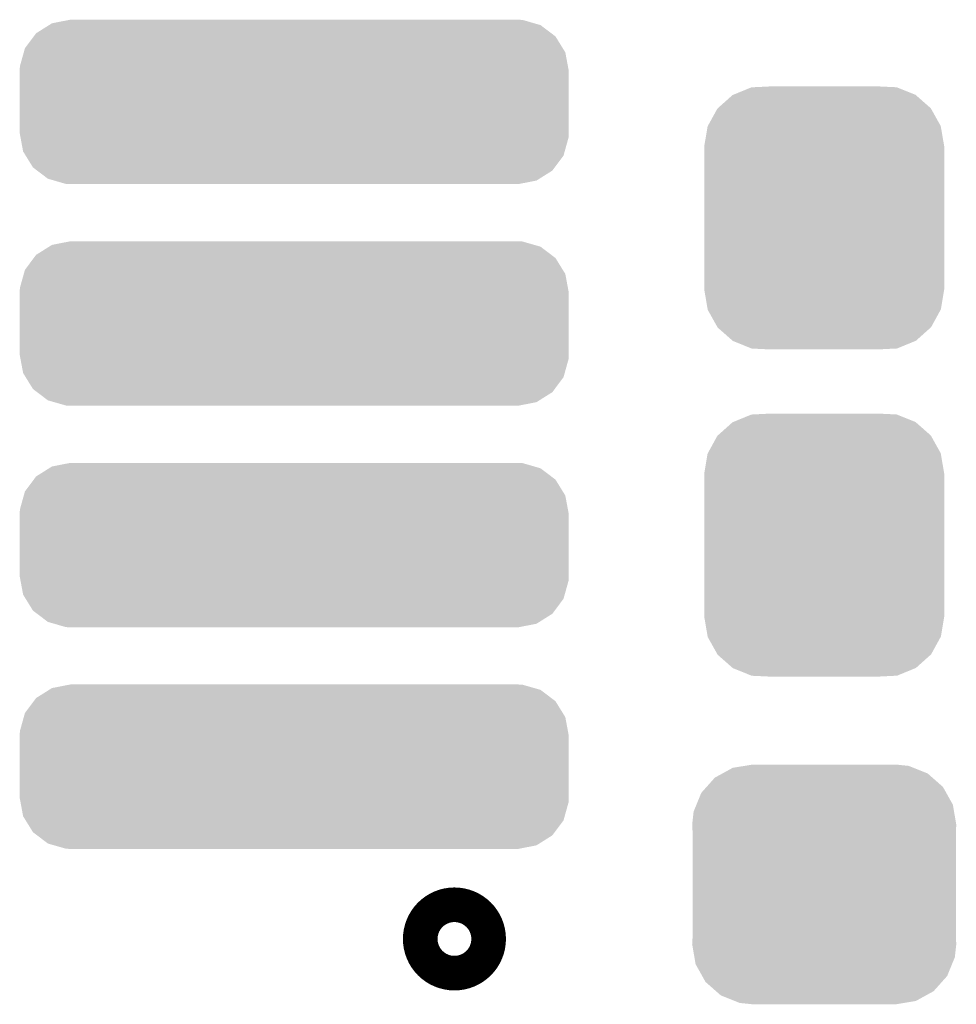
# Model space of a CAD drawing. Extents: x -1.3 to 24.2, y -3.9 to 53.4.
# Tile 20 of 34: x 12.8 to 15.5, y 14.9 to 17.8. Entities that reach past the tile are written whole.
import ezdxf

# ---------------------------------------------------------------- set-up
doc = ezdxf.new("R2010")
doc.units = 0
doc.layers.get('0').update_dxf_attribs({"linetype": 'CONTINUOUS'})
doc.layers.add('HALL_CURRENT_23_CLICK_V101_GTO', color=14, linetype='CONTINUOUS')
doc.layers.add('HALL_CURRENT_23_CLICK_V101_GTS', color=12, linetype='CONTINUOUS')

# ---------------------------------------------------------------- blocks, each defined once
blk = doc.blocks.new('CUSTOM_63')
for points in [[(-0.268438, 0.342124), (-0.233628, 0.347838), (0.2622, 0.342124), (0.247972, 0.347838)], [(-0.233628, 0.347838), (-0.20955, 0.35179), (0.247972, 0.347838), (0.20955, 0.35179)], [(-0.320744, 0.31339), (-0.298526, 0.325596), (0.317222, 0.31339), (0.30335, 0.325596)], [(-0.298526, 0.325596), (-0.268438, 0.342124), (0.30335, 0.325596), (0.2622, 0.342124)], [(-0.34504, 0.286174), (-0.320744, 0.31339), (0.348152, 0.286174), (0.317222, 0.31339)], [(-0.37475, 0.234078), (-0.360486, 0.26887), (0.377262, 0.234078), (0.357822, 0.26887)], [(-0.360486, 0.26887), (-0.34504, 0.286174), (0.357822, 0.26887), (0.348152, 0.286174)], [(-0.383124, 0.213652), (-0.37475, 0.234078), (0.380766, 0.213652), (0.377262, 0.234078)], [(-0.38735, 0.17526), (-0.383124, 0.213652), (0.38735, 0.17526), (0.380766, 0.213652)], [(-0.38608, 0.154124), (-0.38735, 0.17526), (0.38608, 0.154124), (0.38735, 0.17526)], [(-0.38608, -0.154124), (-0.38608, 0.154124), (0.38608, -0.154124), (0.38608, 0.154124)], [(-0.38735, -0.17526), (-0.38608, -0.154124), (0.38735, -0.17526), (0.38608, -0.154124)], [(-0.380764, -0.213652), (-0.38735, -0.17526), (0.383124, -0.213652), (0.38735, -0.17526)], [(-0.377262, -0.234078), (-0.380764, -0.213652), (0.374748, -0.234078), (0.383124, -0.213652)], [(-0.35782, -0.26887), (-0.377262, -0.234078), (0.360486, -0.26887), (0.374748, -0.234078)], [(-0.348152, -0.286174), (-0.35782, -0.26887), (0.345038, -0.286174), (0.360486, -0.26887)], [(-0.31722, -0.31339), (-0.348152, -0.286174), (0.320744, -0.31339), (0.345038, -0.286174)], [(-0.30335, -0.325596), (-0.31722, -0.31339), (0.298524, -0.325596), (0.320744, -0.31339)], [(-0.262198, -0.342124), (-0.30335, -0.325596), (0.268438, -0.342124), (0.298524, -0.325596)], [(-0.247972, -0.347838), (-0.262198, -0.342124), (0.233626, -0.347838), (0.268438, -0.342124)], [(-0.20955, -0.35179), (-0.247972, -0.347838), (0.20955, -0.35179), (0.233626, -0.347838)]]:
    blk.add_solid(points)
blk = doc.blocks.new('CUSTOM_68')
for points in [[(-0.267216, 0.361152), (-0.213724, 0.383108), (0.26779, 0.361152), (0.21312, 0.383108)], [(-0.213724, 0.383108), (-0.20803, 0.383392), (0.21312, 0.383108), (0.212412, 0.383392)], [(-0.20803, 0.383392), (-0.154122, 0.38608), (0.212412, 0.383392), (0.154132, 0.38608)], [(-0.312264, 0.321732), (-0.26893, 0.360448), (0.312592, 0.321732), (0.268592, 0.360448)], [(-0.26893, 0.360448), (-0.267216, 0.361152), (0.268592, 0.360448), (0.26779, 0.361152)], [(-0.341452, 0.269636), (-0.313432, 0.320688), (0.341702, 0.269636), (0.313176, 0.320688)], [(-0.313432, 0.320688), (-0.312264, 0.321732), (0.313176, 0.320688), (0.312592, 0.321732)], [(-0.35179, 0.21082), (-0.342144, 0.268372), (0.35179, 0.21082), (0.34192, 0.268372)], [(-0.342144, 0.268372), (-0.341452, 0.269636), (0.34192, 0.268372), (0.341702, 0.269636)], [(-0.35179, 0.20955), (-0.35179, 0.21082), (0.35179, 0.20955), (0.35179, 0.21082)], [(-0.35179, -0.20955), (-0.35179, 0.20955), (0.35179, -0.20955), (0.35179, 0.20955)], [(-0.35179, -0.21082), (-0.35179, -0.20955), (0.35179, -0.21082), (0.35179, -0.20955)], [(-0.34192, -0.268358), (-0.35179, -0.21082), (0.342148, -0.268358), (0.35179, -0.21082)], [(-0.341702, -0.269636), (-0.34192, -0.268358), (0.341446, -0.269636), (0.342148, -0.268358)], [(-0.313184, -0.320676), (-0.341702, -0.269636), (0.31344, -0.320676), (0.341446, -0.269636)], [(-0.312594, -0.321732), (-0.313184, -0.320676), (0.312258, -0.321732), (0.31344, -0.320676)], [(-0.268602, -0.36044), (-0.312594, -0.321732), (0.26894, -0.36044), (0.312258, -0.321732)], [(-0.267792, -0.361154), (-0.268602, -0.36044), (0.2672, -0.361154), (0.26894, -0.36044)], [(-0.213136, -0.383104), (-0.267792, -0.361154), (0.213734, -0.383104), (0.2672, -0.361154)], [(-0.212414, -0.383394), (-0.213136, -0.383104), (0.207926, -0.383394), (0.213734, -0.383104)], [(-0.154122, -0.38608), (-0.212414, -0.383394), (0.154132, -0.38608), (0.207926, -0.383394)]]:
    blk.add_solid(points)
blk = doc.blocks.new('CUSTOM_72')
for points in [[(-0.71052, 0.230764), (-0.660092, 0.240616), (0.703884, 0.230764), (0.669646, 0.240616)], [(-0.660092, 0.240616), (-0.65659, 0.2413), (0.669646, 0.240616), (0.65659, 0.2413)], [(-0.75703, 0.2015), (-0.719014, 0.22542), (0.753994, 0.2015), (0.722454, 0.22542)], [(-0.719014, 0.22542), (-0.71052, 0.230764), (0.722454, 0.22542), (0.703884, 0.230764)], [(-0.789864, 0.157438), (-0.76395, 0.192214), (0.787708, 0.157438), (0.766236, 0.192214)], [(-0.76395, 0.192214), (-0.75703, 0.2015), (0.766236, 0.192214), (0.753994, 0.2015)], [(-0.80461, 0.104502), (-0.793202, 0.145458), (0.802744, 0.104502), (0.795104, 0.145458)], [(-0.793202, 0.145458), (-0.789864, 0.157438), (0.795104, 0.145458), (0.787708, 0.157438)], [(-0.80518, 0.09144), (-0.80461, 0.104502), (0.80518, 0.09144), (0.802744, 0.104502)], [(-0.80518, -0.09144), (-0.80518, 0.09144), (0.80518, -0.09144), (0.80518, 0.09144)], [(-0.802742, -0.104502), (-0.80518, -0.09144), (0.80461, -0.104502), (0.80518, -0.09144)], [(-0.795104, -0.145458), (-0.802742, -0.104502), (0.7932, -0.145458), (0.80461, -0.104502)], [(-0.787706, -0.157438), (-0.795104, -0.145458), (0.789864, -0.157438), (0.7932, -0.145458)], [(-0.766236, -0.192214), (-0.787706, -0.157438), (0.763948, -0.192214), (0.789864, -0.157438)], [(-0.753992, -0.2015), (-0.766236, -0.192214), (0.75703, -0.2015), (0.763948, -0.192214)], [(-0.722454, -0.22542), (-0.753992, -0.2015), (0.719012, -0.22542), (0.75703, -0.2015)], [(-0.703882, -0.230764), (-0.722454, -0.22542), (0.71052, -0.230764), (0.719012, -0.22542)], [(-0.669646, -0.240616), (-0.703882, -0.230764), (0.66009, -0.240616), (0.71052, -0.230764)], [(-0.65659, -0.2413), (-0.669646, -0.240616), (0.65659, -0.2413), (0.66009, -0.240616)]]:
    blk.add_solid(points)

msp = doc.modelspace()

# ---------------------------------------------------------------- linework, layer by layer
at = {"layer": 'HALL_CURRENT_23_CLICK_V101_GTO', "const_width": 0.20066}
msp.add_lwpolyline([(14.00302, 15.07998, 1), (14.10462, 15.07998, 1)], format="xyb", close=True, dxfattribs=at)

# ---------------------------------------------------------------- block references
at = {"layer": 'HALL_CURRENT_23_CLICK_V101_GTS'}
for name, p in [('CUSTOM_72', (13.58392, 17.53616)), ('CUSTOM_68', (15.1384, 17.1958)), ('CUSTOM_72', (13.58392, 16.88592)), ('CUSTOM_68', (15.1384, 16.23568)), ('CUSTOM_72', (13.58392, 16.23568)), ('CUSTOM_72', (13.58392, 15.58544)), ('CUSTOM_63', (15.1384, 15.24))]:
    msp.add_blockref(name, p, dxfattribs=at)

doc.saveas('drawing.dxf')
